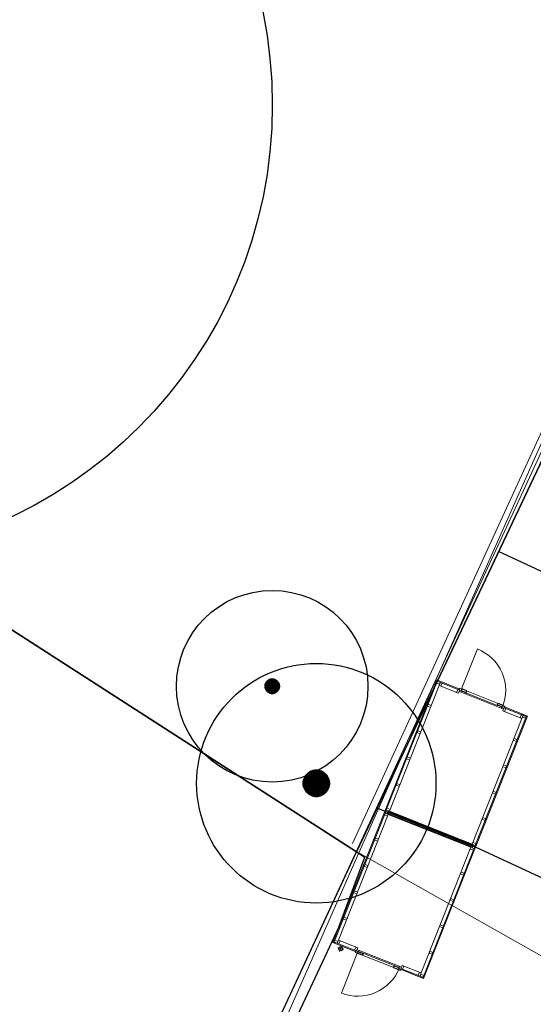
# Model space of a CAD drawing. Extents: x -1000932 to 2054797, y 285738 to 764020.
# Tile 65 of 256: x -354056 to -343327, y 564554 to 585097. Entities that reach past the tile are written whole.
import ezdxf

# ---------------------------------------------------------------- set-up
doc = ezdxf.new("R2010")
doc.units = 0
doc.header["$MEASUREMENT"] = 0
doc.layers.add('31.', color=7, linetype='CONTINUOUS')
doc.layers.add('HATCH_REACTORS', color=7, linetype='CONTINUOUS')
doc.layers.add('T03', color=84, linetype='CONTINUOUS', lineweight=0)
doc.layers.add('T05', color=84, linetype='CONTINUOUS', lineweight=0)

msp = doc.modelspace()

# ---------------------------------------------------------------- hatches: boundary and pattern name
at = {"layer": '31.', "linetype": 'Continuous'}
for points in [[(-348889.838, 571086.654), (-348889.838, 571292.967), (-348895.276, 571286.904), (-348895.276, 571092.686)], [(-348884.088, 571080.904), (-348884.088, 571298.686), (-348889.838, 571292.967), (-348889.838, 571086.654)], [(-348878.057, 571075.467), (-348878.057, 571304.123), (-348884.088, 571298.686), (-348884.088, 571080.904)], [(-348871.713, 571070.373), (-348871.713, 571309.217), (-348878.057, 571304.123), (-348878.057, 571075.467)], [(-348865.119, 571065.654), (-348865.119, 571313.967), (-348871.713, 571309.217), (-348871.713, 571070.373)], [(-348858.276, 571061.279), (-348858.276, 571318.342), (-348865.119, 571313.967), (-348865.119, 571065.654)], [(-348851.213, 571057.279), (-348851.213, 571322.342), (-348858.276, 571318.342), (-348858.276, 571061.279)], [(-348843.932, 571053.654), (-348843.932, 571325.936), (-348851.213, 571322.342), (-348851.213, 571057.279)], [(-348836.463, 571050.467), (-348836.463, 571329.154), (-348843.932, 571325.936), (-348843.932, 571053.654)], [(-348828.838, 571047.654), (-348828.838, 571331.936), (-348836.463, 571329.154), (-348836.463, 571050.467)], [(-348821.057, 571045.279), (-348821.057, 571334.342), (-348828.838, 571331.936), (-348828.838, 571047.654)], [(-348813.182, 571043.311), (-348813.182, 571336.279), (-348821.057, 571334.342), (-348821.057, 571045.279)], [(-348805.213, 571041.779), (-348805.213, 571337.811), (-348813.182, 571336.279), (-348813.182, 571043.311)], [(-348797.151, 571040.686), (-348797.151, 571338.904), (-348805.213, 571337.811), (-348805.213, 571041.779)], [(-348789.057, 571040.029), (-348789.057, 571339.592), (-348797.151, 571338.904), (-348797.151, 571040.686)], [(-348780.932, 571039.811), (-348780.932, 571339.811), (-348789.057, 571339.592), (-348789.057, 571040.029)], [(-348772.807, 571040.029), (-348772.807, 571339.592), (-348780.932, 571339.811), (-348780.932, 571039.811)], [(-348764.713, 571040.686), (-348764.713, 571338.904), (-348772.807, 571339.592), (-348772.807, 571040.029)], [(-348756.682, 571041.779), (-348756.682, 571337.811), (-348764.713, 571338.904), (-348764.713, 571040.686)], [(-348748.682, 571043.311), (-348748.682, 571336.279), (-348756.682, 571337.811), (-348756.682, 571041.779)], [(-348740.807, 571045.279), (-348740.807, 571334.342), (-348748.682, 571336.279), (-348748.682, 571043.311)], [(-348733.057, 571047.654), (-348733.057, 571331.936), (-348740.807, 571334.342), (-348740.807, 571045.279)], [(-348725.432, 571050.467), (-348725.432, 571329.154), (-348733.057, 571331.936), (-348733.057, 571047.654)], [(-348717.963, 571053.654), (-348717.963, 571325.936), (-348725.432, 571329.154), (-348725.432, 571050.467)], [(-348710.682, 571057.279), (-348710.682, 571322.342), (-348717.963, 571325.936), (-348717.963, 571053.654)], [(-348703.619, 571061.279), (-348703.619, 571318.342), (-348710.682, 571322.342), (-348710.682, 571057.279)], [(-348696.776, 571065.654), (-348696.776, 571313.967), (-348703.619, 571318.342), (-348703.619, 571061.279)], [(-348690.151, 571070.373), (-348690.151, 571309.217), (-348696.776, 571313.967), (-348696.776, 571065.654)], [(-348683.838, 571075.467), (-348683.838, 571304.123), (-348690.151, 571309.217), (-348690.151, 571070.373)], [(-348677.776, 571080.904), (-348677.776, 571298.686), (-348683.838, 571304.123), (-348683.838, 571075.467)], [(-348672.026, 571086.654), (-348672.026, 571292.967), (-348677.776, 571298.686), (-348677.776, 571080.904)], [(-348666.619, 571092.686), (-348666.619, 571286.904), (-348672.026, 571292.967), (-348672.026, 571086.654)], [(-348930.713, 571197.904), (-348930.932, 571189.811), (-348930.713, 571181.686)], [(-348930.057, 571173.592), (-348930.057, 571206.029), (-348930.713, 571197.904), (-348930.713, 571181.686)], [(-348928.963, 571165.529), (-348928.963, 571214.061), (-348930.057, 571206.029), (-348930.057, 571173.592)], [(-348927.432, 571157.561), (-348927.432, 571222.029), (-348928.963, 571214.061), (-348928.963, 571165.529)], [(-348925.463, 571149.654), (-348925.463, 571229.936), (-348927.432, 571222.029), (-348927.432, 571157.561)], [(-348923.088, 571141.904), (-348923.088, 571237.686), (-348925.463, 571229.936), (-348925.463, 571149.654)], [(-348920.276, 571134.279), (-348920.276, 571245.311), (-348923.088, 571237.686), (-348923.088, 571141.904)], [(-348917.088, 571126.811), (-348917.088, 571252.779), (-348920.276, 571245.311), (-348920.276, 571134.279)], [(-348913.463, 571119.529), (-348913.463, 571260.061), (-348917.088, 571252.779), (-348917.088, 571126.811)], [(-348909.463, 571112.467), (-348909.463, 571267.123), (-348913.463, 571260.061), (-348913.463, 571119.529)], [(-348905.088, 571105.623), (-348905.088, 571273.967), (-348909.463, 571267.123), (-348909.463, 571112.467)], [(-348900.338, 571099.029), (-348900.338, 571280.561), (-348905.088, 571273.967), (-348905.088, 571105.623)], [(-348895.276, 571092.686), (-348895.276, 571286.904), (-348900.338, 571280.561), (-348900.338, 571099.029)], [(-348661.526, 571099.029), (-348661.526, 571280.561), (-348666.619, 571286.904), (-348666.619, 571092.686)], [(-348656.776, 571105.623), (-348656.776, 571273.967), (-348661.526, 571280.561), (-348661.526, 571099.029)], [(-348652.401, 571112.467), (-348652.401, 571267.123), (-348656.776, 571273.967), (-348656.776, 571105.623)], [(-348648.401, 571119.529), (-348648.401, 571260.061), (-348652.401, 571267.123), (-348652.401, 571112.467)], [(-348644.807, 571126.811), (-348644.807, 571252.779), (-348648.401, 571260.061), (-348648.401, 571119.529)], [(-348641.588, 571134.279), (-348641.588, 571245.311), (-348644.807, 571252.779), (-348644.807, 571126.811)], [(-348638.807, 571141.904), (-348638.807, 571237.686), (-348641.588, 571245.311), (-348641.588, 571134.279)], [(-348636.401, 571149.654), (-348636.401, 571229.936), (-348638.807, 571237.686), (-348638.807, 571141.904)], [(-348634.432, 571157.561), (-348634.432, 571222.029), (-348636.401, 571229.936), (-348636.401, 571149.654)], [(-348632.901, 571165.529), (-348632.901, 571214.061), (-348634.432, 571222.029), (-348634.432, 571157.561)], [(-348631.807, 571173.592), (-348631.807, 571206.029), (-348632.901, 571214.061), (-348632.901, 571165.529)], [(-348631.151, 571181.686), (-348631.151, 571197.904), (-348631.807, 571206.029), (-348631.807, 571173.592)], [(-348630.932, 571189.811), (-348631.151, 571197.904), (-348631.151, 571181.686)], [(-347889.588, 568892.498), (-347889.588, 569439.279), (-347904.338, 569437.279), (-347904.338, 568894.529)], [(-347874.744, 568891.311), (-347874.744, 569440.498), (-347889.588, 569439.279), (-347889.588, 568892.498)], [(-347859.838, 568890.904), (-347859.838, 569440.904), (-347874.744, 569440.498), (-347874.744, 568891.311)], [(-347844.963, 568891.311), (-347844.963, 569440.498), (-347859.838, 569440.904), (-347859.838, 568890.904)], [(-347830.119, 568892.498), (-347830.119, 569439.279), (-347844.963, 569440.498), (-347844.963, 568891.311)], [(-347815.338, 568894.529), (-347815.338, 569437.279), (-347830.119, 569439.279), (-347830.119, 568892.498)], [(-348124.807, 569092.311), (-348124.807, 569239.467), (-348128.401, 569224.998), (-348128.401, 569106.779)], [(-348120.432, 569078.092), (-348120.432, 569253.717), (-348124.807, 569239.467), (-348124.807, 569092.311)], [(-348115.307, 569064.092), (-348115.307, 569267.686), (-348120.432, 569253.717), (-348120.432, 569078.092)], [(-348109.432, 569050.436), (-348109.432, 569281.373), (-348115.307, 569267.686), (-348115.307, 569064.092)], [(-348102.807, 569037.092), (-348102.807, 569294.717), (-348109.432, 569281.373), (-348109.432, 569050.436)], [(-348095.463, 569024.123), (-348095.463, 569307.654), (-348102.807, 569294.717), (-348102.807, 569037.092)], [(-348087.463, 569011.561), (-348087.463, 569320.217), (-348095.463, 569307.654), (-348095.463, 569024.123)], [(-348078.776, 568999.467), (-348078.776, 569332.311), (-348087.463, 569320.217), (-348087.463, 569011.561)], [(-348069.432, 568987.873), (-348069.432, 569343.936), (-348078.776, 569332.311), (-348078.776, 568999.467)], [(-348059.494, 568976.779), (-348059.494, 569354.998), (-348069.432, 569343.936), (-348069.432, 568987.873)], [(-348048.963, 568966.248), (-348048.963, 569365.529), (-348059.494, 569354.998), (-348059.494, 568976.779)], [(-348037.869, 568956.311), (-348037.869, 569375.498), (-348048.963, 569365.529), (-348048.963, 568966.248)], [(-348026.276, 568946.967), (-348026.276, 569384.811), (-348037.869, 569375.498), (-348037.869, 568956.311)], [(-348014.182, 568938.279), (-348014.182, 569393.498), (-348026.276, 569384.811), (-348026.276, 568946.967)], [(-348001.619, 568930.248), (-348001.619, 569401.529), (-348014.182, 569393.498), (-348014.182, 568938.279)], [(-347988.651, 568922.936), (-347988.651, 569408.873), (-348001.619, 569401.529), (-348001.619, 568930.248)], [(-347975.307, 568916.311), (-347975.307, 569415.467), (-347988.651, 569408.873), (-347988.651, 568922.936)], [(-347961.619, 568910.436), (-347961.619, 569421.373), (-347975.307, 569415.467), (-347975.307, 568916.311)], [(-347947.651, 568905.279), (-347947.651, 569426.498), (-347961.619, 569421.373), (-347961.619, 568910.436)], [(-347933.401, 568900.904), (-347933.401, 569430.873), (-347947.651, 569426.498), (-347947.651, 568905.279)], [(-347918.963, 568897.311), (-347918.963, 569434.467), (-347933.401, 569430.873), (-347933.401, 568900.904)], [(-347904.338, 568894.529), (-347904.338, 569437.279), (-347918.963, 569434.467), (-347918.963, 568897.311)], [(-347800.713, 568897.311), (-347800.713, 569434.467), (-347815.338, 569437.279), (-347815.338, 568894.529)], [(-347786.276, 568900.904), (-347786.276, 569430.873), (-347800.713, 569434.467), (-347800.713, 568897.311)], [(-347772.026, 568905.279), (-347772.026, 569426.498), (-347786.276, 569430.873), (-347786.276, 568900.904)], [(-347758.057, 568910.436), (-347758.057, 569421.373), (-347772.026, 569426.498), (-347772.026, 568905.279)], [(-347744.369, 568916.311), (-347744.369, 569415.467), (-347758.057, 569421.373), (-347758.057, 568910.436)], [(-347731.026, 568922.936), (-347731.026, 569408.873), (-347744.369, 569415.467), (-347744.369, 568916.311)], [(-347718.057, 568930.248), (-347718.057, 569401.529), (-347731.026, 569408.873), (-347731.026, 568922.936)], [(-347705.526, 568938.279), (-347705.526, 569393.498), (-347718.057, 569401.529), (-347718.057, 568930.248)], [(-347693.432, 568946.967), (-347693.432, 569384.811), (-347705.526, 569393.498), (-347705.526, 568938.279)], [(-347681.807, 568956.311), (-347681.807, 569375.498), (-347693.432, 569384.811), (-347693.432, 568946.967)], [(-347670.713, 568966.248), (-347670.713, 569365.529), (-347681.807, 569375.498), (-347681.807, 568956.311)], [(-347660.182, 568976.779), (-347660.182, 569354.998), (-347670.713, 569365.529), (-347670.713, 568966.248)], [(-347650.244, 568987.873), (-347650.244, 569343.936), (-347660.182, 569354.998), (-347660.182, 568976.779)], [(-347640.901, 568999.467), (-347640.901, 569332.311), (-347650.244, 569343.936), (-347650.244, 568987.873)], [(-347632.213, 569011.561), (-347632.213, 569320.217), (-347640.901, 569332.311), (-347640.901, 568999.467)], [(-347624.213, 569024.123), (-347624.213, 569307.654), (-347632.213, 569320.217), (-347632.213, 569011.561)], [(-347616.869, 569037.092), (-347616.869, 569294.717), (-347624.213, 569307.654), (-347624.213, 569024.123)], [(-347610.244, 569050.436), (-347610.244, 569281.373), (-347616.869, 569294.717), (-347616.869, 569037.092)], [(-347604.369, 569064.092), (-347604.369, 569267.686), (-347610.244, 569281.373), (-347610.244, 569050.436)], [(-347599.244, 569078.092), (-347599.244, 569253.717), (-347604.369, 569267.686), (-347604.369, 569064.092)], [(-347594.869, 569092.311), (-347594.869, 569239.467), (-347599.244, 569253.717), (-347599.244, 569078.092)], [(-347591.276, 569106.779), (-347591.276, 569224.998), (-347594.869, 569239.467), (-347594.869, 569092.311)], [(-348134.432, 569180.779), (-348134.838, 569165.904), (-348134.432, 569150.998)], [(-348133.213, 569136.154), (-348133.213, 569195.623), (-348134.432, 569180.779), (-348134.432, 569150.998)], [(-348131.213, 569121.404), (-348131.213, 569210.373), (-348133.213, 569195.623), (-348133.213, 569136.154)], [(-348128.401, 569106.779), (-348128.401, 569224.998), (-348131.213, 569210.373), (-348131.213, 569121.404)], [(-347588.463, 569121.404), (-347588.463, 569210.373), (-347591.276, 569224.998), (-347591.276, 569106.779)], [(-347586.463, 569136.154), (-347586.463, 569195.623), (-347588.463, 569210.373), (-347588.463, 569121.404)], [(-347585.244, 569150.998), (-347585.244, 569180.779), (-347586.463, 569195.623), (-347586.463, 569136.154)], [(-347584.838, 569165.904), (-347585.244, 569180.779), (-347585.244, 569150.998)]]:
    msp.add_hatch(color=7, dxfattribs=at).paths.add_polyline_path(points, flags=0)

# ---------------------------------------------------------------- linework, layer by layer
at = {"layer": '31.', "color": 7, "linetype": 'Continuous', "lineweight": 25, "ltscale": 10}
for points in [[(-347022.838, 567736.904), (-332218.838, 598956.904), (-346630.838, 604466.904), (-344370.838, 610121.904), (-352009.838, 613174.904), (-374458.838, 622432.904), (-390960.838, 596003.904)], [(-347022.838, 567736.904), (-390960.838, 596003.904), (-399193.838, 582894.904), (-386306.838, 574886.904), (-379155.838, 570385.904), (-373943.838, 567104.904), (-367193.838, 562945.904), (-353379.838, 554045.904)], [(-344836.151, 571098.123), (-344729.213, 571055.811), (-344715.244, 571091.123), (-344822.151, 571133.467)], [(-343971.494, 570755.811), (-344078.401, 570798.123), (-344064.401, 570833.467), (-343957.494, 570791.123)], [(-346991.244, 565655.248), (-346884.307, 565612.904), (-346898.307, 565577.561), (-347005.244, 565619.904)], [(-346126.588, 565312.904), (-346233.526, 565355.248), (-346247.494, 565319.936), (-346140.588, 565277.592)]]:
    msp.add_lwpolyline(points, close=True, dxfattribs=at)
for points in [[(-290717.838, 551406.904), (-290717.838, 551406.904), (-289253.838, 551081.904), (-289039.838, 551958.904), (-283588.838, 574262.904), (-282989.838, 576707.904), (-289322.838, 578341.904), (-287894.838, 582010.904), (-293156.838, 584022.904), (-332218.838, 598956.904), (-347022.838, 567736.904)], [(-338477.026, 571416.717), (-344053.119, 573999.748)], [(-344533.932, 567830.404), (-346592.244, 568645.404)], [(-340914.901, 566153.936), (-344533.932, 567830.404)], [(-347385.182, 566183.529), (-346843.932, 567621.811)], [(-347022.838, 567736.904), (-346843.932, 567621.811)], [(-347385.182, 566183.529), (-352962.026, 554276.061)]]:
    msp.add_lwpolyline(points, dxfattribs=at)
at = {"layer": '31.', "color": 7, "linetype": 'Continuous', "lineweight": 13, "ltscale": 10}
for points in [[(-339532.119, 584368.217), (-347103.869, 567911.436)], [(-344892.963, 571044.279), (-345294.619, 571203.311), (-346333.182, 568580.404), (-344603.776, 567895.654), (-343565.276, 570518.561), (-343966.932, 570677.592)], [(-346995.807, 565733.467), (-347397.463, 565892.467), (-346358.901, 568515.342), (-344629.557, 567830.623), (-345668.119, 565207.748), (-346069.776, 565366.748)]]:
    msp.add_lwpolyline(points, dxfattribs=at)
at = {"layer": '31.', "color": 7, "linetype": 'Continuous', "lineweight": 18, "ltscale": 10}
msp.add_lwpolyline([(-344019.994, 574222.811), (-341576.338, 579497.998, -0.41421354), (-337593.244, 580959.123), (-332207.994, 578464.467)], format="xyb", dxfattribs=at)
for points in [[(-353379.838, 554045.904), (-344019.994, 574222.811), (-341576.338, 579497.998)], [(-346422.932, 568595.561), (-345344.619, 571318.873)], [(-345326.963, 571311.873), (-346405.244, 568588.561)], [(-345348.713, 571256.998), (-345333.994, 571294.186), (-345268.901, 571268.404), (-345283.619, 571231.217), (-345348.713, 571256.998)], [(-345344.619, 571318.873), (-345326.963, 571311.873)], [(-345324.651, 571290.436), (-345317.651, 571308.123)], [(-344884.869, 571116.311), (-345324.651, 571290.436)], [(-345317.651, 571308.123), (-344877.869, 571133.998)], [(-345231.682, 571253.686), (-345268.869, 571268.436), (-345294.619, 571203.342), (-345257.432, 571188.623), (-345231.682, 571253.686)], [(-344867.213, 571109.311), (-344904.401, 571124.061), (-344930.182, 571058.967), (-344892.994, 571044.248), (-344867.213, 571109.311)], [(-344877.869, 571133.998), (-344884.869, 571116.311)], [(-343955.651, 570790.373), (-344824.026, 571134.217)], [(-343996.838, 570732.467), (-344833.619, 571063.779)], [(-344081.401, 570790.654), (-344735.901, 571049.842)], [(-345539.401, 570775.373), (-345524.682, 570812.561), (-345459.588, 570786.779), (-345474.338, 570749.592), (-345539.401, 570775.373)], [(-343941.151, 570742.717), (-343903.963, 570727.967), (-343929.744, 570662.904), (-343966.932, 570677.623), (-343941.151, 570742.717)], [(-343923.494, 570735.717), (-343916.494, 570753.404)], [(-343483.713, 570561.592), (-343923.494, 570735.717)], [(-343916.494, 570753.404), (-343476.713, 570579.248)], [(-344545.682, 567852.248), (-343467.401, 570575.561)], [(-343449.744, 570568.561), (-344528.026, 567845.279)], [(-343576.651, 570598.373), (-343539.463, 570583.654), (-343565.244, 570518.561), (-343602.432, 570533.311), (-343576.651, 570598.373)], [(-343474.463, 570557.904), (-343489.182, 570520.717), (-343554.244, 570546.467), (-343539.526, 570583.654), (-343474.463, 570557.904)], [(-343476.713, 570579.248), (-343483.713, 570561.592)], [(-343467.401, 570575.561), (-343449.744, 570568.561)], [(-345757.338, 570224.936), (-345742.619, 570262.123), (-345677.526, 570236.342), (-345692.244, 570199.154), (-345757.338, 570224.936)], [(-343665.151, 570076.248), (-343679.869, 570039.061), (-343744.932, 570064.842), (-343730.213, 570102.029), (-343665.151, 570076.248)], [(-345975.244, 569674.529), (-345960.526, 569711.717), (-345895.432, 569685.967), (-345910.151, 569648.779), (-345975.244, 569674.529)], [(-343883.057, 569525.873), (-343897.776, 569488.686), (-343962.869, 569514.436), (-343948.119, 569551.623), (-343883.057, 569525.873)], [(-346193.182, 569124.092), (-346178.463, 569161.279), (-346113.369, 569135.498), (-346128.088, 569098.311), (-346193.182, 569124.092)], [(-344100.963, 568975.436), (-344115.713, 568938.217), (-344180.776, 568963.998), (-344166.057, 569001.186), (-344100.963, 568975.436)], [(-346398.244, 568606.248), (-346383.526, 568643.436), (-346318.463, 568617.654), (-346333.182, 568580.467), (-346398.244, 568606.248)], [(-346434.713, 568565.779), (-347512.994, 565842.467)], [(-347495.338, 565835.467), (-346417.057, 568558.779)], [(-346424.026, 568541.123), (-346438.744, 568503.936), (-346373.682, 568478.154), (-346358.932, 568515.342), (-346424.026, 568541.123)], [(-346417.057, 568558.779), (-346434.713, 568565.779)], [(-346386.838, 568526.404), (-346424.026, 568541.123), (-346398.244, 568606.217), (-346361.057, 568591.467), (-346386.838, 568526.404)], [(-346405.244, 568588.561), (-346422.932, 568595.561)], [(-346346.338, 568525.404), (-346381.682, 568539.404), (-346366.213, 568578.467), (-346330.901, 568564.467), (-346346.338, 568525.404)], [(-346372.369, 568535.748), (-346376.432, 568525.529)], [(-346376.432, 568525.529), (-344609.869, 567826.029)], [(-344605.807, 567836.279), (-346372.369, 568535.748)], [(-346356.932, 568574.811), (-346352.869, 568585.029)], [(-344590.369, 567875.342), (-346356.932, 568574.811)], [(-346352.869, 568585.029), (-344586.307, 567885.561)], [(-344318.901, 568424.967), (-344333.619, 568387.779), (-344398.713, 568413.561), (-344383.994, 568450.748), (-344318.901, 568424.967)], [(-345753.119, 568290.561), (-345788.463, 568304.529), (-345772.994, 568343.592), (-345737.651, 568329.592), (-345753.119, 568290.561)], [(-346629.119, 568023.248), (-346643.838, 567986.061), (-346578.744, 567960.279), (-346564.026, 567997.467), (-346629.119, 568023.248)], [(-345187.838, 568066.717), (-345223.182, 568080.686), (-345207.713, 568119.748), (-345172.369, 568105.748), (-345187.838, 568066.717)], [(-344557.463, 567822.467), (-345635.744, 565099.186)], [(-345618.088, 565092.186), (-344539.807, 567815.467)], [(-344579.213, 567767.623), (-344564.463, 567804.842), (-344629.557, 567830.592), (-344644.276, 567793.404), (-344579.213, 567767.623)], [(-344596.557, 567832.561), (-344631.901, 567846.561), (-344616.432, 567885.623), (-344581.088, 567871.623), (-344596.557, 567832.561)], [(-344609.869, 567826.029), (-344605.807, 567836.279)], [(-344523.994, 567907.123), (-344538.713, 567869.936), (-344603.807, 567895.717), (-344589.057, 567932.904), (-344523.994, 567907.123)], [(-344601.651, 567819.529), (-344564.463, 567804.811), (-344538.682, 567869.904), (-344575.869, 567884.623), (-344601.651, 567819.529)], [(-344586.307, 567885.561), (-344590.369, 567875.342)], [(-344539.807, 567815.467), (-344557.463, 567822.467)], [(-344528.026, 567845.279), (-344545.682, 567852.248)], [(-346847.026, 567472.811), (-346861.776, 567435.623), (-346796.682, 567409.873), (-346781.963, 567447.061), (-346847.026, 567472.811)], [(-344784.276, 567249.779), (-344769.557, 567286.967), (-344834.651, 567312.717), (-344849.369, 567275.529), (-344784.276, 567249.779)], [(-347064.963, 566922.373), (-347079.682, 566885.186), (-347014.619, 566859.404), (-346999.869, 566896.592), (-347064.963, 566922.373)], [(-345002.213, 566699.311), (-344987.494, 566736.529), (-345052.557, 566762.279), (-345067.307, 566725.092), (-345002.213, 566699.311)], [(-347282.869, 566371.998), (-347297.588, 566334.811), (-347232.526, 566309.029), (-347217.807, 566346.217), (-347282.869, 566371.998)], [(-345220.151, 566148.904), (-345205.432, 566186.092), (-345270.526, 566211.873), (-345285.244, 566174.654), (-345220.151, 566148.904)], [(-347512.994, 565842.467), (-347495.338, 565835.467)], [(-347473.557, 565890.342), (-347488.276, 565853.154), (-347423.213, 565827.373), (-347408.494, 565864.592), (-347473.557, 565890.342)], [(-347479.026, 565849.436), (-347486.026, 565831.779)], [(-347486.026, 565831.779), (-347046.244, 565657.654)], [(-347039.244, 565675.311), (-347479.026, 565849.436)], [(-347386.088, 565812.654), (-347423.276, 565827.404), (-347397.494, 565892.467), (-347360.307, 565877.748), (-347386.088, 565812.654)], [(-347325.182, 565773.529), (-347373.057, 565652.654)], [(-347021.557, 565668.342), (-347058.744, 565683.061), (-347032.994, 565748.154), (-346995.807, 565733.436), (-347021.557, 565668.342)], [(-347409.557, 565736.998), (-347288.682, 565689.154)], [(-347046.244, 565657.654), (-347039.244, 565675.311)], [(-346138.713, 565276.842), (-347007.088, 565620.654)], [(-346129.119, 565347.248), (-346965.901, 565678.592)], [(-346230.588, 565362.654), (-346885.119, 565621.842)], [(-345438.057, 565598.498), (-345423.307, 565635.686), (-345488.401, 565661.467), (-345503.119, 565624.279), (-345438.057, 565598.498)], [(-346095.557, 565301.686), (-346058.369, 565286.936), (-346032.619, 565352.029), (-346069.807, 565366.748), (-346095.557, 565301.686)], [(-346077.901, 565294.686), (-346084.901, 565277.029)], [(-346084.901, 565277.029), (-345645.119, 565102.873)], [(-345638.119, 565120.561), (-346077.901, 565294.686)], [(-345731.057, 565157.342), (-345693.869, 565142.623), (-345668.119, 565207.717), (-345705.307, 565222.436), (-345731.057, 565157.342)], [(-345628.744, 565116.873), (-345614.026, 565154.061), (-345679.119, 565179.842), (-345693.838, 565142.654), (-345628.744, 565116.873)], [(-345645.119, 565102.873), (-345638.119, 565120.561)], [(-345635.744, 565099.186), (-345618.088, 565092.186)]]:
    msp.add_lwpolyline(points, dxfattribs=at)
at = {"layer": '31.', "color": 7, "linetype": 'Continuous', "lineweight": 13, "ltscale": 10}
for points in [[(-343969.651, 570755.061, 0.414213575), (-344494.182, 571967.311), (-344838.026, 571098.904)], [(-346124.713, 565312.154, -0.414213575), (-347336.963, 564787.592), (-346993.119, 565655.998)]]:
    msp.add_lwpolyline(points, format="xyb", dxfattribs=at)
at = {"layer": '31.', "color": 7, "linetype": 'Continuous', "lineweight": 18, "ltscale": 10}
for points in [[(-344861.182, 571148.936), (-344824.026, 571134.217), (-344840.244, 571093.311), (-344824.432, 571087.029), (-344833.619, 571063.779), (-344878.244, 571081.467), (-344867.213, 571109.311), (-344875.557, 571112.654)], [(-343918.463, 570775.654), (-343955.651, 570790.373), (-343971.838, 570749.467), (-343987.682, 570755.717), (-343996.838, 570732.467), (-343952.213, 570714.779), (-343941.151, 570742.717), (-343932.838, 570739.373)], [(-347044.276, 565635.373), (-347007.088, 565620.654), (-346990.901, 565661.592), (-346975.119, 565655.311), (-346965.901, 565678.592), (-347010.588, 565696.217), (-347021.557, 565668.342), (-347029.901, 565671.654)], [(-346101.557, 565262.123), (-346138.713, 565276.842), (-346122.494, 565317.717), (-346138.338, 565323.967), (-346129.119, 565347.248), (-346084.494, 565329.561), (-346095.557, 565301.686), (-346087.119, 565298.373)]]:
    msp.add_lwpolyline(points, close=True, dxfattribs=at)
at = {"layer": '31.', "color": 7, "linetype": 'Continuous'}
for centre, radius in [((-358279.838, 583316.904), 9500), ((-348780.932, 571189.811), 2000), ((-347859.838, 569165.904), 2500), ((-347349.119, 565713.092), 39.994)]:
    msp.add_circle(centre, radius, dxfattribs=at)
at = {"layer": 'HATCH_REACTORS', "ltscale": 10}
for points in [[(-348889.838, 571086.654), (-348889.838, 571292.967), (-348895.276, 571286.904), (-348895.276, 571092.686)], [(-348884.088, 571080.904), (-348884.088, 571298.686), (-348889.838, 571292.967), (-348889.838, 571086.654)], [(-348878.057, 571075.467), (-348878.057, 571304.123), (-348884.088, 571298.686), (-348884.088, 571080.904)], [(-348871.713, 571070.373), (-348871.713, 571309.217), (-348878.057, 571304.123), (-348878.057, 571075.467)], [(-348865.119, 571065.654), (-348865.119, 571313.967), (-348871.713, 571309.217), (-348871.713, 571070.373)], [(-348858.276, 571061.279), (-348858.276, 571318.342), (-348865.119, 571313.967), (-348865.119, 571065.654)], [(-348851.213, 571057.279), (-348851.213, 571322.342), (-348858.276, 571318.342), (-348858.276, 571061.279)], [(-348843.932, 571053.654), (-348843.932, 571325.936), (-348851.213, 571322.342), (-348851.213, 571057.279)], [(-348836.463, 571050.467), (-348836.463, 571329.154), (-348843.932, 571325.936), (-348843.932, 571053.654)], [(-348828.838, 571047.654), (-348828.838, 571331.936), (-348836.463, 571329.154), (-348836.463, 571050.467)], [(-348821.057, 571045.279), (-348821.057, 571334.342), (-348828.838, 571331.936), (-348828.838, 571047.654)], [(-348813.182, 571043.311), (-348813.182, 571336.279), (-348821.057, 571334.342), (-348821.057, 571045.279)], [(-348805.213, 571041.779), (-348805.213, 571337.811), (-348813.182, 571336.279), (-348813.182, 571043.311)], [(-348797.151, 571040.686), (-348797.151, 571338.904), (-348805.213, 571337.811), (-348805.213, 571041.779)], [(-348789.057, 571040.029), (-348789.057, 571339.592), (-348797.151, 571338.904), (-348797.151, 571040.686)], [(-348780.932, 571039.811), (-348780.932, 571339.811), (-348789.057, 571339.592), (-348789.057, 571040.029)], [(-348772.807, 571040.029), (-348772.807, 571339.592), (-348780.932, 571339.811), (-348780.932, 571039.811)], [(-348764.713, 571040.686), (-348764.713, 571338.904), (-348772.807, 571339.592), (-348772.807, 571040.029)], [(-348756.682, 571041.779), (-348756.682, 571337.811), (-348764.713, 571338.904), (-348764.713, 571040.686)], [(-348748.682, 571043.311), (-348748.682, 571336.279), (-348756.682, 571337.811), (-348756.682, 571041.779)], [(-348740.807, 571045.279), (-348740.807, 571334.342), (-348748.682, 571336.279), (-348748.682, 571043.311)], [(-348733.057, 571047.654), (-348733.057, 571331.936), (-348740.807, 571334.342), (-348740.807, 571045.279)], [(-348725.432, 571050.467), (-348725.432, 571329.154), (-348733.057, 571331.936), (-348733.057, 571047.654)], [(-348717.963, 571053.654), (-348717.963, 571325.936), (-348725.432, 571329.154), (-348725.432, 571050.467)], [(-348710.682, 571057.279), (-348710.682, 571322.342), (-348717.963, 571325.936), (-348717.963, 571053.654)], [(-348703.619, 571061.279), (-348703.619, 571318.342), (-348710.682, 571322.342), (-348710.682, 571057.279)], [(-348696.776, 571065.654), (-348696.776, 571313.967), (-348703.619, 571318.342), (-348703.619, 571061.279)], [(-348690.151, 571070.373), (-348690.151, 571309.217), (-348696.776, 571313.967), (-348696.776, 571065.654)], [(-348683.838, 571075.467), (-348683.838, 571304.123), (-348690.151, 571309.217), (-348690.151, 571070.373)], [(-348677.776, 571080.904), (-348677.776, 571298.686), (-348683.838, 571304.123), (-348683.838, 571075.467)], [(-348672.026, 571086.654), (-348672.026, 571292.967), (-348677.776, 571298.686), (-348677.776, 571080.904)], [(-348666.619, 571092.686), (-348666.619, 571286.904), (-348672.026, 571292.967), (-348672.026, 571086.654)], [(-348930.713, 571197.904), (-348930.932, 571189.811), (-348930.713, 571181.686)], [(-348930.057, 571173.592), (-348930.057, 571206.029), (-348930.713, 571197.904), (-348930.713, 571181.686)], [(-348928.963, 571165.529), (-348928.963, 571214.061), (-348930.057, 571206.029), (-348930.057, 571173.592)], [(-348927.432, 571157.561), (-348927.432, 571222.029), (-348928.963, 571214.061), (-348928.963, 571165.529)], [(-348925.463, 571149.654), (-348925.463, 571229.936), (-348927.432, 571222.029), (-348927.432, 571157.561)], [(-348923.088, 571141.904), (-348923.088, 571237.686), (-348925.463, 571229.936), (-348925.463, 571149.654)], [(-348920.276, 571134.279), (-348920.276, 571245.311), (-348923.088, 571237.686), (-348923.088, 571141.904)], [(-348917.088, 571126.811), (-348917.088, 571252.779), (-348920.276, 571245.311), (-348920.276, 571134.279)], [(-348913.463, 571119.529), (-348913.463, 571260.061), (-348917.088, 571252.779), (-348917.088, 571126.811)], [(-348909.463, 571112.467), (-348909.463, 571267.123), (-348913.463, 571260.061), (-348913.463, 571119.529)], [(-348905.088, 571105.623), (-348905.088, 571273.967), (-348909.463, 571267.123), (-348909.463, 571112.467)], [(-348900.338, 571099.029), (-348900.338, 571280.561), (-348905.088, 571273.967), (-348905.088, 571105.623)], [(-348895.276, 571092.686), (-348895.276, 571286.904), (-348900.338, 571280.561), (-348900.338, 571099.029)], [(-348661.526, 571099.029), (-348661.526, 571280.561), (-348666.619, 571286.904), (-348666.619, 571092.686)], [(-348656.776, 571105.623), (-348656.776, 571273.967), (-348661.526, 571280.561), (-348661.526, 571099.029)], [(-348652.401, 571112.467), (-348652.401, 571267.123), (-348656.776, 571273.967), (-348656.776, 571105.623)], [(-348648.401, 571119.529), (-348648.401, 571260.061), (-348652.401, 571267.123), (-348652.401, 571112.467)], [(-348644.807, 571126.811), (-348644.807, 571252.779), (-348648.401, 571260.061), (-348648.401, 571119.529)], [(-348641.588, 571134.279), (-348641.588, 571245.311), (-348644.807, 571252.779), (-348644.807, 571126.811)], [(-348638.807, 571141.904), (-348638.807, 571237.686), (-348641.588, 571245.311), (-348641.588, 571134.279)], [(-348636.401, 571149.654), (-348636.401, 571229.936), (-348638.807, 571237.686), (-348638.807, 571141.904)], [(-348634.432, 571157.561), (-348634.432, 571222.029), (-348636.401, 571229.936), (-348636.401, 571149.654)], [(-348632.901, 571165.529), (-348632.901, 571214.061), (-348634.432, 571222.029), (-348634.432, 571157.561)], [(-348631.807, 571173.592), (-348631.807, 571206.029), (-348632.901, 571214.061), (-348632.901, 571165.529)], [(-348631.151, 571181.686), (-348631.151, 571197.904), (-348631.807, 571206.029), (-348631.807, 571173.592)], [(-348630.932, 571189.811), (-348630.932, 571189.811), (-348631.151, 571197.904), (-348631.151, 571181.686)], [(-347889.588, 568892.498), (-347889.588, 569439.279), (-347904.338, 569437.279), (-347904.338, 568894.529)], [(-347874.744, 568891.311), (-347874.744, 569440.498), (-347889.588, 569439.279), (-347889.588, 568892.498)], [(-347859.838, 568890.904), (-347859.838, 569440.904), (-347874.744, 569440.498), (-347874.744, 568891.311)], [(-347844.963, 568891.311), (-347844.963, 569440.498), (-347859.838, 569440.904), (-347859.838, 568890.904)], [(-347830.119, 568892.498), (-347830.119, 569439.279), (-347844.963, 569440.498), (-347844.963, 568891.311)], [(-347815.338, 568894.529), (-347815.338, 569437.279), (-347830.119, 569439.279), (-347830.119, 568892.498)], [(-348124.807, 569092.311), (-348124.807, 569239.467), (-348128.401, 569224.998), (-348128.401, 569106.779)], [(-348120.432, 569078.092), (-348120.432, 569253.717), (-348124.807, 569239.467), (-348124.807, 569092.311)], [(-348115.307, 569064.092), (-348115.307, 569267.686), (-348120.432, 569253.717), (-348120.432, 569078.092)], [(-348109.432, 569050.436), (-348109.432, 569281.373), (-348115.307, 569267.686), (-348115.307, 569064.092)], [(-348102.807, 569037.092), (-348102.807, 569294.717), (-348109.432, 569281.373), (-348109.432, 569050.436)], [(-348095.463, 569024.123), (-348095.463, 569307.654), (-348102.807, 569294.717), (-348102.807, 569037.092)], [(-348087.463, 569011.561), (-348087.463, 569320.217), (-348095.463, 569307.654), (-348095.463, 569024.123)], [(-348078.776, 568999.467), (-348078.776, 569332.311), (-348087.463, 569320.217), (-348087.463, 569011.561)], [(-348069.432, 568987.873), (-348069.432, 569343.936), (-348078.776, 569332.311), (-348078.776, 568999.467)], [(-348059.494, 568976.779), (-348059.494, 569354.998), (-348069.432, 569343.936), (-348069.432, 568987.873)], [(-348048.963, 568966.248), (-348048.963, 569365.529), (-348059.494, 569354.998), (-348059.494, 568976.779)], [(-348037.869, 568956.311), (-348037.869, 569375.498), (-348048.963, 569365.529), (-348048.963, 568966.248)], [(-348026.276, 568946.967), (-348026.276, 569384.811), (-348037.869, 569375.498), (-348037.869, 568956.311)], [(-348014.182, 568938.279), (-348014.182, 569393.498), (-348026.276, 569384.811), (-348026.276, 568946.967)], [(-348001.619, 568930.248), (-348001.619, 569401.529), (-348014.182, 569393.498), (-348014.182, 568938.279)], [(-347988.651, 568922.936), (-347988.651, 569408.873), (-348001.619, 569401.529), (-348001.619, 568930.248)], [(-347975.307, 568916.311), (-347975.307, 569415.467), (-347988.651, 569408.873), (-347988.651, 568922.936)], [(-347961.619, 568910.436), (-347961.619, 569421.373), (-347975.307, 569415.467), (-347975.307, 568916.311)], [(-347947.651, 568905.279), (-347947.651, 569426.498), (-347961.619, 569421.373), (-347961.619, 568910.436)], [(-347933.401, 568900.904), (-347933.401, 569430.873), (-347947.651, 569426.498), (-347947.651, 568905.279)], [(-347918.963, 568897.311), (-347918.963, 569434.467), (-347933.401, 569430.873), (-347933.401, 568900.904)], [(-347904.338, 568894.529), (-347904.338, 569437.279), (-347918.963, 569434.467), (-347918.963, 568897.311)], [(-347800.713, 568897.311), (-347800.713, 569434.467), (-347815.338, 569437.279), (-347815.338, 568894.529)], [(-347786.276, 568900.904), (-347786.276, 569430.873), (-347800.713, 569434.467), (-347800.713, 568897.311)], [(-347772.026, 568905.279), (-347772.026, 569426.498), (-347786.276, 569430.873), (-347786.276, 568900.904)], [(-347758.057, 568910.436), (-347758.057, 569421.373), (-347772.026, 569426.498), (-347772.026, 568905.279)], [(-347744.369, 568916.311), (-347744.369, 569415.467), (-347758.057, 569421.373), (-347758.057, 568910.436)], [(-347731.026, 568922.936), (-347731.026, 569408.873), (-347744.369, 569415.467), (-347744.369, 568916.311)], [(-347718.057, 568930.248), (-347718.057, 569401.529), (-347731.026, 569408.873), (-347731.026, 568922.936)], [(-347705.526, 568938.279), (-347705.526, 569393.498), (-347718.057, 569401.529), (-347718.057, 568930.248)], [(-347693.432, 568946.967), (-347693.432, 569384.811), (-347705.526, 569393.498), (-347705.526, 568938.279)], [(-347681.807, 568956.311), (-347681.807, 569375.498), (-347693.432, 569384.811), (-347693.432, 568946.967)], [(-347670.713, 568966.248), (-347670.713, 569365.529), (-347681.807, 569375.498), (-347681.807, 568956.311)], [(-347660.182, 568976.779), (-347660.182, 569354.998), (-347670.713, 569365.529), (-347670.713, 568966.248)], [(-347650.244, 568987.873), (-347650.244, 569343.936), (-347660.182, 569354.998), (-347660.182, 568976.779)], [(-347640.901, 568999.467), (-347640.901, 569332.311), (-347650.244, 569343.936), (-347650.244, 568987.873)], [(-347632.213, 569011.561), (-347632.213, 569320.217), (-347640.901, 569332.311), (-347640.901, 568999.467)], [(-347624.213, 569024.123), (-347624.213, 569307.654), (-347632.213, 569320.217), (-347632.213, 569011.561)], [(-347616.869, 569037.092), (-347616.869, 569294.717), (-347624.213, 569307.654), (-347624.213, 569024.123)], [(-347610.244, 569050.436), (-347610.244, 569281.373), (-347616.869, 569294.717), (-347616.869, 569037.092)], [(-347604.369, 569064.092), (-347604.369, 569267.686), (-347610.244, 569281.373), (-347610.244, 569050.436)], [(-347599.244, 569078.092), (-347599.244, 569253.717), (-347604.369, 569267.686), (-347604.369, 569064.092)], [(-347594.869, 569092.311), (-347594.869, 569239.467), (-347599.244, 569253.717), (-347599.244, 569078.092)], [(-347591.276, 569106.779), (-347591.276, 569224.998), (-347594.869, 569239.467), (-347594.869, 569092.311)], [(-348134.432, 569180.779), (-348134.838, 569165.904), (-348134.432, 569150.998)], [(-348133.213, 569136.154), (-348133.213, 569195.623), (-348134.432, 569180.779), (-348134.432, 569150.998)], [(-348131.213, 569121.404), (-348131.213, 569210.373), (-348133.213, 569195.623), (-348133.213, 569136.154)], [(-348128.401, 569106.779), (-348128.401, 569224.998), (-348131.213, 569210.373), (-348131.213, 569121.404)], [(-347588.463, 569121.404), (-347588.463, 569210.373), (-347591.276, 569224.998), (-347591.276, 569106.779)], [(-347586.463, 569136.154), (-347586.463, 569195.623), (-347588.463, 569210.373), (-347588.463, 569121.404)], [(-347585.244, 569150.998), (-347585.244, 569180.779), (-347586.463, 569195.623), (-347586.463, 569136.154)], [(-347584.838, 569165.904), (-347584.838, 569165.904), (-347585.244, 569180.779), (-347585.244, 569150.998)]]:
    msp.add_lwpolyline(points, close=True, dxfattribs=at)
at = {"layer": 'T03', "flags": 128}
msp.add_lwpolyline([(-346971.734, 567710.921), (-342393.734, 577966.921), (-335505.734, 592920.921), (-332724.734, 599419.921)], dxfattribs=at)
at = {"layer": 'T05', "flags": 128}
for points in [[(-352912.734, 554245.921), (-346971.734, 567710.921)], [(-346971.734, 567710.921), (-341389.223, 564566.247), (-289261.158, 551051.497)]]:
    msp.add_lwpolyline(points, dxfattribs=at)

doc.saveas('drawing.dxf')
